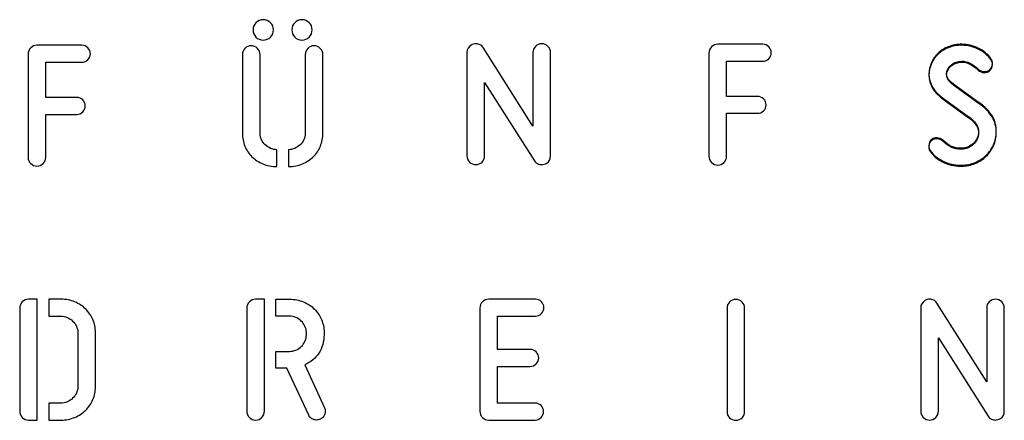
# Model space of a CAD drawing. Header units: millimetres. Extents: x -145 to 145, y -187 to 145.
# Tile 4 of 31: x -144 to -71, y -51 to -22. Entities that reach past the tile are written whole.
import ezdxf

# ---------------------------------------------------------------- set-up
doc = ezdxf.new("R2010")
doc.units = ezdxf.units.MM
doc.header["$MEASUREMENT"] = 0
doc.layers.add('Ebene 1', color=7, linetype='Continuous')

msp = doc.modelspace()

# ---------------------------------------------------------------- linework, layer by layer
at = {"layer": 'Ebene 1', "color": 1}
for points, knots in [([(-126.6134, -22.5748), (-126.6134, -22.3678), (-126.5428, -22.1914), (-126.4017, -22.0456), (-126.4017, -22.0456), (-126.2606, -21.8998), (-126.0818, -21.8269), (-125.8655, -21.8269), (-125.8655, -21.8269), (-125.6585, -21.8269), (-125.4821, -21.8998), (-125.3363, -22.0456), (-125.3363, -22.0456), (-125.1905, -22.1914), (-125.1176, -22.3678), (-125.1176, -22.5748), (-125.1176, -22.5748), (-125.1176, -22.7912), (-125.1905, -22.9699), (-125.3363, -23.111), (-125.3363, -23.111), (-125.4821, -23.2521), (-125.6585, -23.3227), (-125.8655, -23.3227), (-125.8655, -23.3227), (-126.0818, -23.3227), (-126.2606, -23.2521), (-126.4017, -23.111), (-126.4017, -23.111), (-126.5428, -22.9699), (-126.6134, -22.7912), (-126.6134, -22.5748)], [0, 0, 0, 0, 0.125, 0.125, 0.125, 0.125, 0.25, 0.25, 0.25, 0.25, 0.375, 0.375, 0.375, 0.375, 0.5, 0.5, 0.5, 0.5, 0.625, 0.625, 0.625, 0.625, 0.75, 0.75, 0.75, 0.75, 0.875, 0.875, 0.875, 0.875, 1, 1, 1, 1]), ([(-123.7629, -22.5748), (-123.7629, -22.3678), (-123.6924, -22.1914), (-123.5513, -22.0456), (-123.5513, -22.0456), (-123.4101, -21.8998), (-123.2314, -21.8269), (-123.015, -21.8269), (-123.015, -21.8269), (-122.8081, -21.8269), (-122.6317, -21.8998), (-122.4859, -22.0456), (-122.4859, -22.0456), (-122.3401, -22.1914), (-122.2671, -22.3678), (-122.2671, -22.5748), (-122.2671, -22.5748), (-122.2671, -22.7912), (-122.3401, -22.9699), (-122.4859, -23.111), (-122.4859, -23.111), (-122.6317, -23.2521), (-122.8081, -23.3227), (-123.015, -23.3227), (-123.015, -23.3227), (-123.2314, -23.3227), (-123.4101, -23.2521), (-123.5513, -23.111), (-123.5513, -23.111), (-123.6924, -22.9699), (-123.7629, -22.7912), (-123.7629, -22.5748)], [0, 0, 0, 0, 0.125, 0.125, 0.125, 0.125, 0.25, 0.25, 0.25, 0.25, 0.375, 0.375, 0.375, 0.375, 0.5, 0.5, 0.5, 0.5, 0.625, 0.625, 0.625, 0.625, 0.75, 0.75, 0.75, 0.75, 0.875, 0.875, 0.875, 0.875, 1, 1, 1, 1]), ([(-139.5935, -27.5489), (-139.4242, -27.5489), (-139.2784, -27.6101), (-139.1561, -27.7324), (-139.1561, -27.7324), (-139.0338, -27.8547), (-138.9726, -28.0005), (-138.9726, -28.1698), (-138.9726, -28.1698), (-138.9726, -28.3391), (-139.0338, -28.485), (-139.1561, -28.6073), (-139.1561, -28.6073), (-139.2784, -28.7296), (-139.4242, -28.7907), (-139.5935, -28.7907), (-139.5935, -28.7907), (-139.5935, -28.7907), (-141.8795, -28.7907), (-141.8795, -28.7907), (-141.8795, -28.7907), (-141.8795, -28.7907), (-141.8795, -31.9516), (-141.8795, -31.9516), (-141.8795, -31.9516), (-141.8795, -32.1303), (-141.943, -32.2832), (-142.07, -32.4102), (-142.07, -32.4102), (-142.197, -32.5372), (-142.3499, -32.6007), (-142.5286, -32.6007), (-142.5286, -32.6007), (-142.7074, -32.6007), (-142.8602, -32.5372), (-142.9872, -32.4102), (-142.9872, -32.4102), (-143.1142, -32.2832), (-143.1777, -32.1303), (-143.1777, -31.9516), (-143.1777, -31.9516), (-143.1777, -31.9516), (-143.1777, -24.3598), (-143.1777, -24.3598), (-143.1777, -24.3598), (-143.1777, -24.1811), (-143.1142, -24.0282), (-142.9872, -23.9012), (-142.9872, -23.9012), (-142.8602, -23.7742), (-142.7074, -23.7107), (-142.5286, -23.7107), (-142.5286, -23.7107), (-142.5286, -23.7107), (-139.2125, -23.7107), (-139.2125, -23.7107), (-139.2125, -23.7107), (-139.0432, -23.7107), (-138.8974, -23.7719), (-138.7751, -23.8942), (-138.7751, -23.8942), (-138.6528, -24.0164), (-138.5916, -24.1623), (-138.5916, -24.3316), (-138.5916, -24.3316), (-138.5916, -24.5009), (-138.6528, -24.6467), (-138.7751, -24.769), (-138.7751, -24.769), (-138.8974, -24.8913), (-139.0432, -24.9525), (-139.2125, -24.9525), (-139.2125, -24.9525), (-139.2125, -24.9525), (-141.8795, -24.9525), (-141.8795, -24.9525), (-141.8795, -24.9525), (-141.8795, -24.9525), (-141.8795, -27.5489), (-141.8795, -27.5489), (-141.8795, -27.5489), (-141.8795, -27.5489), (-139.5935, -27.5489), (-139.5935, -27.5489)], [0, 0, 0, 0, 0.047619, 0.047619, 0.047619, 0.047619, 0.0952381, 0.0952381, 0.0952381, 0.0952381, 0.1428571, 0.1428571, 0.1428571, 0.1428571, 0.1904762, 0.1904762, 0.1904762, 0.1904762, 0.2380952, 0.2380952, 0.2380952, 0.2380952, 0.2857143, 0.2857143, 0.2857143, 0.2857143, 0.3333333, 0.3333333, 0.3333333, 0.3333333, 0.3809524, 0.3809524, 0.3809524, 0.3809524, 0.4285714, 0.4285714, 0.4285714, 0.4285714, 0.4761905, 0.4761905, 0.4761905, 0.4761905, 0.5238095, 0.5238095, 0.5238095, 0.5238095, 0.5714286, 0.5714286, 0.5714286, 0.5714286, 0.6190476, 0.6190476, 0.6190476, 0.6190476, 0.6666667, 0.6666667, 0.6666667, 0.6666667, 0.7142857, 0.7142857, 0.7142857, 0.7142857, 0.7619048, 0.7619048, 0.7619048, 0.7619048, 0.8095238, 0.8095238, 0.8095238, 0.8095238, 0.8571429, 0.8571429, 0.8571429, 0.8571429, 0.9047619, 0.9047619, 0.9047619, 0.9047619, 0.952381, 0.952381, 0.952381, 0.952381, 1, 1, 1, 1]), ([(-124.8636, -32.636), (-125.2399, -32.636), (-125.5833, -32.5701), (-125.8937, -32.4384), (-125.8937, -32.4384), (-126.2041, -32.3067), (-126.4723, -32.1304), (-126.698, -31.9093), (-126.698, -31.9093), (-126.9238, -31.6882), (-127.0978, -31.4295), (-127.2201, -31.1332), (-127.2201, -31.1332), (-127.3424, -30.8368), (-127.4036, -30.5193), (-127.4036, -30.1807), (-127.4036, -30.1807), (-127.4036, -30.1807), (-127.4036, -24.3951), (-127.4036, -24.3951), (-127.4036, -24.3951), (-127.4036, -24.2164), (-127.3401, -24.0635), (-127.2131, -23.9365), (-127.2131, -23.9365), (-127.0861, -23.8095), (-126.9332, -23.746), (-126.7545, -23.746), (-126.7545, -23.746), (-126.5757, -23.746), (-126.4229, -23.8095), (-126.2959, -23.9365), (-126.2959, -23.9365), (-126.1689, -24.0635), (-126.1054, -24.2164), (-126.1054, -24.3951), (-126.1054, -24.3951), (-126.1054, -24.3951), (-126.1054, -30.1807), (-126.1054, -30.1807), (-126.1054, -30.1807), (-126.1054, -30.35), (-126.0701, -30.5076), (-125.9995, -30.6534), (-125.9995, -30.6534), (-125.929, -30.7992), (-125.8373, -30.9262), (-125.7244, -31.0344), (-125.7244, -31.0344), (-125.6115, -31.1426), (-125.4798, -31.2296), (-125.3293, -31.2954), (-125.3293, -31.2954), (-125.1787, -31.3613), (-125.0235, -31.3942), (-124.8636, -31.3942), (-124.8636, -31.3942), (-124.8636, -31.3942), (-124.8636, -32.636), (-124.8636, -32.636)], [0, 0, 0, 0, 0.0666667, 0.0666667, 0.0666667, 0.0666667, 0.1333333, 0.1333333, 0.1333333, 0.1333333, 0.2, 0.2, 0.2, 0.2, 0.2666667, 0.2666667, 0.2666667, 0.2666667, 0.3333333, 0.3333333, 0.3333333, 0.3333333, 0.4, 0.4, 0.4, 0.4, 0.4666667, 0.4666667, 0.4666667, 0.4666667, 0.5333333, 0.5333333, 0.5333333, 0.5333333, 0.6, 0.6, 0.6, 0.6, 0.6666667, 0.6666667, 0.6666667, 0.6666667, 0.7333333, 0.7333333, 0.7333333, 0.7333333, 0.8, 0.8, 0.8, 0.8, 0.8666667, 0.8666667, 0.8666667, 0.8666667, 0.9333333, 0.9333333, 0.9333333, 0.9333333, 1, 1, 1, 1]), ([(-124.0169, -31.3942), (-123.857, -31.3942), (-123.7018, -31.3613), (-123.5513, -31.2954), (-123.5513, -31.2954), (-123.4007, -31.2296), (-123.269, -31.1426), (-123.1561, -31.0344), (-123.1561, -31.0344), (-123.0433, -30.9262), (-122.9515, -30.7992), (-122.881, -30.6534), (-122.881, -30.6534), (-122.8104, -30.5076), (-122.7751, -30.35), (-122.7751, -30.1807), (-122.7751, -30.1807), (-122.7751, -30.1807), (-122.7751, -24.3951), (-122.7751, -24.3951), (-122.7751, -24.3951), (-122.7751, -24.2164), (-122.7116, -24.0635), (-122.5846, -23.9365), (-122.5846, -23.9365), (-122.4576, -23.8095), (-122.3048, -23.746), (-122.126, -23.746), (-122.126, -23.746), (-121.9473, -23.746), (-121.7944, -23.8095), (-121.6674, -23.9365), (-121.6674, -23.9365), (-121.5404, -24.0635), (-121.4769, -24.2164), (-121.4769, -24.3951), (-121.4769, -24.3951), (-121.4769, -24.3951), (-121.4769, -30.1807), (-121.4769, -30.1807), (-121.4769, -30.1807), (-121.4769, -30.5193), (-121.5381, -30.8368), (-121.6604, -31.1332), (-121.6604, -31.1332), (-121.7827, -31.4295), (-121.9567, -31.6882), (-122.1825, -31.9093), (-122.1825, -31.9093), (-122.4083, -32.1304), (-122.6764, -32.3067), (-122.9868, -32.4384), (-122.9868, -32.4384), (-123.2973, -32.5701), (-123.6406, -32.636), (-124.0169, -32.636), (-124.0169, -32.636), (-124.0169, -32.636), (-124.0169, -31.3942), (-124.0169, -31.3942)], [0, 0, 0, 0, 0.0666667, 0.0666667, 0.0666667, 0.0666667, 0.1333333, 0.1333333, 0.1333333, 0.1333333, 0.2, 0.2, 0.2, 0.2, 0.2666667, 0.2666667, 0.2666667, 0.2666667, 0.3333333, 0.3333333, 0.3333333, 0.3333333, 0.4, 0.4, 0.4, 0.4, 0.4666667, 0.4666667, 0.4666667, 0.4666667, 0.5333333, 0.5333333, 0.5333333, 0.5333333, 0.6, 0.6, 0.6, 0.6, 0.6666667, 0.6666667, 0.6666667, 0.6666667, 0.7333333, 0.7333333, 0.7333333, 0.7333333, 0.8, 0.8, 0.8, 0.8, 0.8666667, 0.8666667, 0.8666667, 0.8666667, 0.9333333, 0.9333333, 0.9333333, 0.9333333, 1, 1, 1, 1]), ([(-109.5704, -26.4509), (-109.5704, -26.4509), (-109.5704, -31.8414), (-109.5704, -31.8414), (-109.5704, -31.8414), (-109.5704, -32.0201), (-109.6339, -32.173), (-109.7609, -32.3), (-109.7609, -32.3), (-109.8879, -32.427), (-110.0408, -32.4905), (-110.2195, -32.4905), (-110.2195, -32.4905), (-110.3983, -32.4905), (-110.5511, -32.427), (-110.6781, -32.3), (-110.6781, -32.3), (-110.8051, -32.173), (-110.8686, -32.0201), (-110.8686, -31.8414), (-110.8686, -31.8414), (-110.8686, -31.8414), (-110.8686, -24.2355), (-110.8686, -24.2355), (-110.8686, -24.2355), (-110.8686, -24.0097), (-110.7652, -23.831), (-110.5582, -23.6993), (-110.5582, -23.6993), (-110.4547, -23.6334), (-110.3371, -23.6005), (-110.2054, -23.6005), (-110.2054, -23.6005), (-110.1019, -23.6005), (-110.0032, -23.624), (-109.9091, -23.6711), (-109.9091, -23.6711), (-109.815, -23.7181), (-109.7397, -23.7887), (-109.6833, -23.8827), (-109.6833, -23.8827), (-109.6833, -23.8827), (-106.0144, -29.6683), (-106.0144, -29.6683), (-106.0144, -29.6683), (-106.0144, -29.6683), (-106.0144, -24.2496), (-106.0144, -24.2496), (-106.0144, -24.2496), (-106.0144, -24.0709), (-105.9509, -23.918), (-105.8239, -23.791), (-105.8239, -23.791), (-105.6969, -23.664), (-105.544, -23.6005), (-105.3653, -23.6005), (-105.3653, -23.6005), (-105.1866, -23.6005), (-105.0337, -23.664), (-104.9067, -23.791), (-104.9067, -23.791), (-104.7797, -23.918), (-104.7162, -24.0709), (-104.7162, -24.2496), (-104.7162, -24.2496), (-104.7162, -24.2496), (-104.7162, -31.8555), (-104.7162, -31.8555), (-104.7162, -31.8555), (-104.7162, -32.0907), (-104.8103, -32.2647), (-104.9984, -32.3776), (-104.9984, -32.3776), (-105.1301, -32.4529), (-105.2524, -32.4905), (-105.3653, -32.4905), (-105.3653, -32.4905), (-105.4688, -32.4905), (-105.5699, -32.467), (-105.6687, -32.4199), (-105.6687, -32.4199), (-105.7675, -32.3729), (-105.8451, -32.3024), (-105.9015, -32.2083), (-105.9015, -32.2083), (-105.9015, -32.2083), (-109.5704, -26.4509), (-109.5704, -26.4509)], [0, 0, 0, 0, 0.0454545, 0.0454545, 0.0454545, 0.0454545, 0.0909091, 0.0909091, 0.0909091, 0.0909091, 0.1363636, 0.1363636, 0.1363636, 0.1363636, 0.1818182, 0.1818182, 0.1818182, 0.1818182, 0.2272727, 0.2272727, 0.2272727, 0.2272727, 0.2727273, 0.2727273, 0.2727273, 0.2727273, 0.3181818, 0.3181818, 0.3181818, 0.3181818, 0.3636364, 0.3636364, 0.3636364, 0.3636364, 0.4090909, 0.4090909, 0.4090909, 0.4090909, 0.4545455, 0.4545455, 0.4545455, 0.4545455, 0.5, 0.5, 0.5, 0.5, 0.5454545, 0.5454545, 0.5454545, 0.5454545, 0.5909091, 0.5909091, 0.5909091, 0.5909091, 0.6363636, 0.6363636, 0.6363636, 0.6363636, 0.6818182, 0.6818182, 0.6818182, 0.6818182, 0.7272727, 0.7272727, 0.7272727, 0.7272727, 0.7727273, 0.7727273, 0.7727273, 0.7727273, 0.8181818, 0.8181818, 0.8181818, 0.8181818, 0.8636364, 0.8636364, 0.8636364, 0.8636364, 0.9090909, 0.9090909, 0.9090909, 0.9090909, 0.9545455, 0.9545455, 0.9545455, 0.9545455, 1, 1, 1, 1]), ([(-89.4727, -27.4745), (-89.3034, -27.4745), (-89.1576, -27.5357), (-89.0353, -27.658), (-89.0353, -27.658), (-88.913, -27.7803), (-88.8518, -27.9261), (-88.8518, -28.0954), (-88.8518, -28.0954), (-88.8518, -28.2647), (-88.913, -28.4106), (-89.0353, -28.5329), (-89.0353, -28.5329), (-89.1576, -28.6552), (-89.3034, -28.7163), (-89.4727, -28.7163), (-89.4727, -28.7163), (-89.4727, -28.7163), (-91.7587, -28.7163), (-91.7587, -28.7163), (-91.7587, -28.7163), (-91.7587, -28.7163), (-91.7587, -31.8772), (-91.7587, -31.8772), (-91.7587, -31.8772), (-91.7587, -32.0559), (-91.8222, -32.2088), (-91.9492, -32.3358), (-91.9492, -32.3358), (-92.0762, -32.4628), (-92.2291, -32.5263), (-92.4078, -32.5263), (-92.4078, -32.5263), (-92.5866, -32.5263), (-92.7394, -32.4628), (-92.8664, -32.3358), (-92.8664, -32.3358), (-92.9934, -32.2088), (-93.0569, -32.0559), (-93.0569, -31.8772), (-93.0569, -31.8772), (-93.0569, -31.8772), (-93.0569, -24.2854), (-93.0569, -24.2854), (-93.0569, -24.2854), (-93.0569, -24.1067), (-92.9934, -23.9538), (-92.8664, -23.8268), (-92.8664, -23.8268), (-92.7394, -23.6998), (-92.5866, -23.6363), (-92.4078, -23.6363), (-92.4078, -23.6363), (-92.4078, -23.6363), (-89.0917, -23.6363), (-89.0917, -23.6363), (-89.0917, -23.6363), (-88.9224, -23.6363), (-88.7766, -23.6975), (-88.6543, -23.8198), (-88.6543, -23.8198), (-88.532, -23.942), (-88.4708, -24.0879), (-88.4708, -24.2572), (-88.4708, -24.2572), (-88.4708, -24.4265), (-88.532, -24.5723), (-88.6543, -24.6946), (-88.6543, -24.6946), (-88.7766, -24.8169), (-88.9224, -24.8781), (-89.0917, -24.8781), (-89.0917, -24.8781), (-89.0917, -24.8781), (-91.7587, -24.8781), (-91.7587, -24.8781), (-91.7587, -24.8781), (-91.7587, -24.8781), (-91.7587, -27.4745), (-91.7587, -27.4745), (-91.7587, -27.4745), (-91.7587, -27.4745), (-89.4727, -27.4745), (-89.4727, -27.4745)], [0, 0, 0, 0, 0.047619, 0.047619, 0.047619, 0.047619, 0.0952381, 0.0952381, 0.0952381, 0.0952381, 0.1428571, 0.1428571, 0.1428571, 0.1428571, 0.1904762, 0.1904762, 0.1904762, 0.1904762, 0.2380952, 0.2380952, 0.2380952, 0.2380952, 0.2857143, 0.2857143, 0.2857143, 0.2857143, 0.3333333, 0.3333333, 0.3333333, 0.3333333, 0.3809524, 0.3809524, 0.3809524, 0.3809524, 0.4285714, 0.4285714, 0.4285714, 0.4285714, 0.4761905, 0.4761905, 0.4761905, 0.4761905, 0.5238095, 0.5238095, 0.5238095, 0.5238095, 0.5714286, 0.5714286, 0.5714286, 0.5714286, 0.6190476, 0.6190476, 0.6190476, 0.6190476, 0.6666667, 0.6666667, 0.6666667, 0.6666667, 0.7142857, 0.7142857, 0.7142857, 0.7142857, 0.7619048, 0.7619048, 0.7619048, 0.7619048, 0.8095238, 0.8095238, 0.8095238, 0.8095238, 0.8571429, 0.8571429, 0.8571429, 0.8571429, 0.9047619, 0.9047619, 0.9047619, 0.9047619, 0.952381, 0.952381, 0.952381, 0.952381, 1, 1, 1, 1]), ([(-74.4879, -31.2845), (-74.4879, -31.2845), (-74.4456, -31.2845), (-74.4456, -31.2845), (-74.4456, -31.2845), (-74.2857, -31.2845), (-74.1305, -31.2516), (-73.9799, -31.1857), (-73.9799, -31.1857), (-73.8294, -31.1199), (-73.6977, -31.0329), (-73.5848, -30.9247), (-73.5848, -30.9247), (-73.4719, -30.8165), (-73.3802, -30.6895), (-73.3097, -30.5437), (-73.3097, -30.5437), (-73.2391, -30.3979), (-73.2038, -30.2403), (-73.2038, -30.071), (-73.2038, -30.071), (-73.2038, -29.6665), (-73.4672, -29.2807), (-73.994, -28.9139), (-73.994, -28.9139), (-73.994, -28.9139), (-75.8003, -27.6297), (-75.8003, -27.6297), (-75.8003, -27.6297), (-76.5058, -27.1217), (-76.8586, -26.5197), (-76.8586, -25.8235), (-76.8586, -25.8235), (-76.8586, -25.5319), (-76.7998, -25.252), (-76.6822, -24.9839), (-76.6822, -24.9839), (-76.5646, -24.7158), (-76.4, -24.483), (-76.1883, -24.2854), (-76.1883, -24.2854), (-75.9767, -24.0879), (-75.7203, -23.9303), (-75.4193, -23.8127), (-75.4193, -23.8127), (-75.1182, -23.6951), (-74.789, -23.6363), (-74.4315, -23.6363), (-74.4315, -23.6363), (-74.027, -23.6363), (-73.6272, -23.7304), (-73.232, -23.9185), (-73.232, -23.9185), (-72.8369, -24.1067), (-72.5265, -24.3654), (-72.3007, -24.6946), (-72.3007, -24.6946), (-72.2255, -24.7981), (-72.1878, -24.9204), (-72.1878, -25.0615), (-72.1878, -25.0615), (-72.1878, -25.2685), (-72.2678, -25.4284), (-72.4277, -25.5413), (-72.4277, -25.5413), (-72.5218, -25.6072), (-72.6394, -25.6401), (-72.7805, -25.6401), (-72.7805, -25.6401), (-72.9592, -25.6401), (-73.1098, -25.5836), (-73.232, -25.4707), (-73.232, -25.4707), (-73.6554, -25.0756), (-74.0552, -24.8781), (-74.4315, -24.8781), (-74.4315, -24.8781), (-74.7325, -24.8781), (-74.9959, -24.9722), (-75.2217, -25.1603), (-75.2217, -25.1603), (-75.4475, -25.3485), (-75.5604, -25.5648), (-75.5604, -25.8094), (-75.5604, -25.8094), (-75.5604, -25.9599), (-75.511, -26.101), (-75.4122, -26.2327), (-75.4122, -26.2327), (-75.3134, -26.3645), (-75.1323, -26.5244), (-74.8689, -26.7125), (-74.8689, -26.7125), (-74.8689, -26.7125), (-73.232, -27.8837), (-73.232, -27.8837), (-73.232, -27.8837), (-72.7335, -28.2412), (-72.3877, -28.587), (-72.1949, -28.9209), (-72.1949, -28.9209), (-72.002, -29.2549), (-71.9056, -29.6382), (-71.9056, -30.071), (-71.9056, -30.071), (-71.9056, -30.4096), (-71.9715, -30.7271), (-72.1032, -31.0235), (-72.1032, -31.0235), (-72.2349, -31.3198), (-72.416, -31.5785), (-72.6464, -31.7996), (-72.6464, -31.7996), (-72.8769, -32.0207), (-73.1474, -32.197), (-73.4578, -32.3287), (-73.4578, -32.3287), (-73.7683, -32.4604), (-74.0975, -32.5263), (-74.4456, -32.5263), (-74.4456, -32.5263), (-74.4456, -32.5263), (-74.5162, -32.5263), (-74.5162, -32.5263), (-74.5162, -32.5263), (-75.0242, -32.5263), (-75.471, -32.4252), (-75.8567, -32.2229), (-75.8567, -32.2229), (-76.2424, -32.0207), (-76.5435, -31.769), (-76.7598, -31.468), (-76.7598, -31.468), (-76.8351, -31.3645), (-76.8727, -31.2422), (-76.8727, -31.1011), (-76.8727, -31.1011), (-76.8727, -30.8941), (-76.7927, -30.7342), (-76.6328, -30.6213), (-76.6328, -30.6213), (-76.5387, -30.5554), (-76.4212, -30.5225), (-76.28, -30.5225), (-76.28, -30.5225), (-76.1107, -30.5225), (-75.9602, -30.579), (-75.8285, -30.6919), (-75.8285, -30.6919), (-75.6121, -30.9082), (-75.4028, -31.0611), (-75.2005, -31.1505), (-75.2005, -31.1505), (-74.9983, -31.2398), (-74.7608, -31.2845), (-74.4879, -31.2845)], [0, 0, 0, 0, 0.025641, 0.025641, 0.025641, 0.025641, 0.0512821, 0.0512821, 0.0512821, 0.0512821, 0.0769231, 0.0769231, 0.0769231, 0.0769231, 0.1025641, 0.1025641, 0.1025641, 0.1025641, 0.1282051, 0.1282051, 0.1282051, 0.1282051, 0.1538462, 0.1538462, 0.1538462, 0.1538462, 0.1794872, 0.1794872, 0.1794872, 0.1794872, 0.2051282, 0.2051282, 0.2051282, 0.2051282, 0.2307692, 0.2307692, 0.2307692, 0.2307692, 0.2564103, 0.2564103, 0.2564103, 0.2564103, 0.2820513, 0.2820513, 0.2820513, 0.2820513, 0.3076923, 0.3076923, 0.3076923, 0.3076923, 0.3333333, 0.3333333, 0.3333333, 0.3333333, 0.3589744, 0.3589744, 0.3589744, 0.3589744, 0.3846154, 0.3846154, 0.3846154, 0.3846154, 0.4102564, 0.4102564, 0.4102564, 0.4102564, 0.4358974, 0.4358974, 0.4358974, 0.4358974, 0.4615385, 0.4615385, 0.4615385, 0.4615385, 0.4871795, 0.4871795, 0.4871795, 0.4871795, 0.5128205, 0.5128205, 0.5128205, 0.5128205, 0.5384615, 0.5384615, 0.5384615, 0.5384615, 0.5641026, 0.5641026, 0.5641026, 0.5641026, 0.5897436, 0.5897436, 0.5897436, 0.5897436, 0.6153846, 0.6153846, 0.6153846, 0.6153846, 0.6410256, 0.6410256, 0.6410256, 0.6410256, 0.6666667, 0.6666667, 0.6666667, 0.6666667, 0.6923077, 0.6923077, 0.6923077, 0.6923077, 0.7179487, 0.7179487, 0.7179487, 0.7179487, 0.7435897, 0.7435897, 0.7435897, 0.7435897, 0.7692308, 0.7692308, 0.7692308, 0.7692308, 0.7948718, 0.7948718, 0.7948718, 0.7948718, 0.8205128, 0.8205128, 0.8205128, 0.8205128, 0.8461538, 0.8461538, 0.8461538, 0.8461538, 0.8717949, 0.8717949, 0.8717949, 0.8717949, 0.8974359, 0.8974359, 0.8974359, 0.8974359, 0.9230769, 0.9230769, 0.9230769, 0.9230769, 0.9487179, 0.9487179, 0.9487179, 0.9487179, 0.974359, 0.974359, 0.974359, 0.974359, 1, 1, 1, 1]), ([(-74.4879, -31.3575), (-74.4879, -31.3575), (-74.4456, -31.3575), (-74.4456, -31.3575), (-74.4456, -31.3575), (-74.2857, -31.3575), (-74.1305, -31.3246), (-73.9799, -31.2587), (-73.9799, -31.2587), (-73.8294, -31.1929), (-73.6977, -31.1059), (-73.5848, -30.9977), (-73.5848, -30.9977), (-73.4719, -30.8895), (-73.3802, -30.7625), (-73.3097, -30.6167), (-73.3097, -30.6167), (-73.2391, -30.4709), (-73.2038, -30.3133), (-73.2038, -30.144), (-73.2038, -30.144), (-73.2038, -29.7395), (-73.4672, -29.3537), (-73.994, -28.9869), (-73.994, -28.9869), (-73.994, -28.9869), (-75.8003, -27.7027), (-75.8003, -27.7027), (-75.8003, -27.7027), (-76.5058, -27.1947), (-76.8586, -26.5927), (-76.8586, -25.8965), (-76.8586, -25.8965), (-76.8586, -25.6049), (-76.7998, -25.325), (-76.6822, -25.0569), (-76.6822, -25.0569), (-76.5646, -24.7888), (-76.4, -24.556), (-76.1883, -24.3584), (-76.1883, -24.3584), (-75.9767, -24.1609), (-75.7203, -24.0033), (-75.4193, -23.8857), (-75.4193, -23.8857), (-75.1182, -23.7681), (-74.789, -23.7093), (-74.4315, -23.7093), (-74.4315, -23.7093), (-74.027, -23.7093), (-73.6272, -23.8034), (-73.232, -23.9915), (-73.232, -23.9915), (-72.8369, -24.1797), (-72.5265, -24.4384), (-72.3007, -24.7676), (-72.3007, -24.7676), (-72.2255, -24.8711), (-72.1878, -24.9934), (-72.1878, -25.1345), (-72.1878, -25.1345), (-72.1878, -25.3415), (-72.2678, -25.5014), (-72.4277, -25.6143), (-72.4277, -25.6143), (-72.5218, -25.6802), (-72.6394, -25.7131), (-72.7805, -25.7131), (-72.7805, -25.7131), (-72.9592, -25.7131), (-73.1098, -25.6566), (-73.232, -25.5437), (-73.232, -25.5437), (-73.6554, -25.1486), (-74.0552, -24.9511), (-74.4315, -24.9511), (-74.4315, -24.9511), (-74.7325, -24.9511), (-74.9959, -25.0452), (-75.2217, -25.2333), (-75.2217, -25.2333), (-75.4475, -25.4215), (-75.5604, -25.6378), (-75.5604, -25.8824), (-75.5604, -25.8824), (-75.5604, -26.0329), (-75.511, -26.174), (-75.4122, -26.3057), (-75.4122, -26.3057), (-75.3134, -26.4375), (-75.1323, -26.5974), (-74.8689, -26.7855), (-74.8689, -26.7855), (-74.8689, -26.7855), (-73.232, -27.9567), (-73.232, -27.9567), (-73.232, -27.9567), (-72.7335, -28.3142), (-72.3877, -28.66), (-72.1949, -28.9939), (-72.1949, -28.9939), (-72.002, -29.3279), (-71.9056, -29.7112), (-71.9056, -30.144), (-71.9056, -30.144), (-71.9056, -30.4826), (-71.9715, -30.8001), (-72.1032, -31.0965), (-72.1032, -31.0965), (-72.2349, -31.3928), (-72.416, -31.6515), (-72.6464, -31.8726), (-72.6464, -31.8726), (-72.8769, -32.0937), (-73.1474, -32.27), (-73.4578, -32.4017), (-73.4578, -32.4017), (-73.7683, -32.5334), (-74.0975, -32.5993), (-74.4456, -32.5993), (-74.4456, -32.5993), (-74.4456, -32.5993), (-74.5162, -32.5993), (-74.5162, -32.5993), (-74.5162, -32.5993), (-75.0242, -32.5993), (-75.471, -32.4982), (-75.8567, -32.2959), (-75.8567, -32.2959), (-76.2424, -32.0937), (-76.5435, -31.842), (-76.7598, -31.541), (-76.7598, -31.541), (-76.8351, -31.4375), (-76.8727, -31.3152), (-76.8727, -31.1741), (-76.8727, -31.1741), (-76.8727, -30.9671), (-76.7927, -30.8072), (-76.6328, -30.6943), (-76.6328, -30.6943), (-76.5387, -30.6284), (-76.4212, -30.5955), (-76.28, -30.5955), (-76.28, -30.5955), (-76.1107, -30.5955), (-75.9602, -30.652), (-75.8285, -30.7649), (-75.8285, -30.7649), (-75.6121, -30.9812), (-75.4028, -31.1341), (-75.2005, -31.2235), (-75.2005, -31.2235), (-74.9983, -31.3128), (-74.7608, -31.3575), (-74.4879, -31.3575)], [0, 0, 0, 0, 0.025641, 0.025641, 0.025641, 0.025641, 0.0512821, 0.0512821, 0.0512821, 0.0512821, 0.0769231, 0.0769231, 0.0769231, 0.0769231, 0.1025641, 0.1025641, 0.1025641, 0.1025641, 0.1282051, 0.1282051, 0.1282051, 0.1282051, 0.1538462, 0.1538462, 0.1538462, 0.1538462, 0.1794872, 0.1794872, 0.1794872, 0.1794872, 0.2051282, 0.2051282, 0.2051282, 0.2051282, 0.2307692, 0.2307692, 0.2307692, 0.2307692, 0.2564103, 0.2564103, 0.2564103, 0.2564103, 0.2820513, 0.2820513, 0.2820513, 0.2820513, 0.3076923, 0.3076923, 0.3076923, 0.3076923, 0.3333333, 0.3333333, 0.3333333, 0.3333333, 0.3589744, 0.3589744, 0.3589744, 0.3589744, 0.3846154, 0.3846154, 0.3846154, 0.3846154, 0.4102564, 0.4102564, 0.4102564, 0.4102564, 0.4358974, 0.4358974, 0.4358974, 0.4358974, 0.4615385, 0.4615385, 0.4615385, 0.4615385, 0.4871795, 0.4871795, 0.4871795, 0.4871795, 0.5128205, 0.5128205, 0.5128205, 0.5128205, 0.5384615, 0.5384615, 0.5384615, 0.5384615, 0.5641026, 0.5641026, 0.5641026, 0.5641026, 0.5897436, 0.5897436, 0.5897436, 0.5897436, 0.6153846, 0.6153846, 0.6153846, 0.6153846, 0.6410256, 0.6410256, 0.6410256, 0.6410256, 0.6666667, 0.6666667, 0.6666667, 0.6666667, 0.6923077, 0.6923077, 0.6923077, 0.6923077, 0.7179487, 0.7179487, 0.7179487, 0.7179487, 0.7435897, 0.7435897, 0.7435897, 0.7435897, 0.7692308, 0.7692308, 0.7692308, 0.7692308, 0.7948718, 0.7948718, 0.7948718, 0.7948718, 0.8205128, 0.8205128, 0.8205128, 0.8205128, 0.8461538, 0.8461538, 0.8461538, 0.8461538, 0.8717949, 0.8717949, 0.8717949, 0.8717949, 0.8974359, 0.8974359, 0.8974359, 0.8974359, 0.9230769, 0.9230769, 0.9230769, 0.9230769, 0.9487179, 0.9487179, 0.9487179, 0.9487179, 0.974359, 0.974359, 0.974359, 0.974359, 1, 1, 1, 1]), ([(-142.4987, -51.2861), (-142.4987, -51.2861), (-143.1478, -51.2861), (-143.1478, -51.2861), (-143.1478, -51.2861), (-143.3266, -51.2861), (-143.4794, -51.2226), (-143.6064, -51.0956), (-143.6064, -51.0956), (-143.7334, -50.9686), (-143.7969, -50.8157), (-143.7969, -50.637), (-143.7969, -50.637), (-143.7969, -50.637), (-143.7969, -43.0452), (-143.7969, -43.0452), (-143.7969, -43.0452), (-143.7969, -42.8665), (-143.7334, -42.7136), (-143.6064, -42.5866), (-143.6064, -42.5866), (-143.4794, -42.4596), (-143.3266, -42.3961), (-143.1478, -42.3961), (-143.1478, -42.3961), (-143.1478, -42.3961), (-142.4987, -42.3961), (-142.4987, -42.3961), (-142.4987, -42.3961), (-142.4987, -42.3961), (-142.4987, -51.2861), (-142.4987, -51.2861)], [0, 0, 0, 0, 0.125, 0.125, 0.125, 0.125, 0.25, 0.25, 0.25, 0.25, 0.375, 0.375, 0.375, 0.375, 0.5, 0.5, 0.5, 0.5, 0.625, 0.625, 0.625, 0.625, 0.75, 0.75, 0.75, 0.75, 0.875, 0.875, 0.875, 0.875, 1, 1, 1, 1]), ([(-141.652, -51.2861), (-141.652, -51.2861), (-141.652, -50.0443), (-141.652, -50.0443), (-141.652, -50.0443), (-141.652, -50.0443), (-140.763, -50.0443), (-140.763, -50.0443), (-140.763, -50.0443), (-140.6031, -50.0443), (-140.4479, -50.0114), (-140.2974, -49.9455), (-140.2974, -49.9455), (-140.1469, -49.8797), (-140.0152, -49.7927), (-139.9023, -49.6845), (-139.9023, -49.6845), (-139.7894, -49.5763), (-139.6977, -49.4493), (-139.6271, -49.3035), (-139.6271, -49.3035), (-139.5565, -49.1577), (-139.5213, -49.0001), (-139.5213, -48.8308), (-139.5213, -48.8308), (-139.5213, -48.8308), (-139.5213, -44.8514), (-139.5213, -44.8514), (-139.5213, -44.8514), (-139.5213, -44.6821), (-139.5565, -44.5245), (-139.6271, -44.3787), (-139.6271, -44.3787), (-139.6977, -44.2329), (-139.7894, -44.1059), (-139.9023, -43.9977), (-139.9023, -43.9977), (-140.0152, -43.8895), (-140.1469, -43.8025), (-140.2974, -43.7367), (-140.2974, -43.7367), (-140.4479, -43.6708), (-140.6031, -43.6379), (-140.763, -43.6379), (-140.763, -43.6379), (-140.763, -43.6379), (-141.652, -43.6379), (-141.652, -43.6379), (-141.652, -43.6379), (-141.652, -43.6379), (-141.652, -42.3961), (-141.652, -42.3961), (-141.652, -42.3961), (-141.652, -42.3961), (-140.763, -42.3961), (-140.763, -42.3961), (-140.763, -42.3961), (-140.3868, -42.3961), (-140.0434, -42.462), (-139.7329, -42.5937), (-139.7329, -42.5937), (-139.4225, -42.7254), (-139.1544, -42.9018), (-138.9286, -43.1228), (-138.9286, -43.1228), (-138.7028, -43.3439), (-138.5288, -43.6026), (-138.4065, -43.8989), (-138.4065, -43.8989), (-138.2842, -44.1953), (-138.223, -44.5128), (-138.223, -44.8514), (-138.223, -44.8514), (-138.223, -44.8514), (-138.223, -48.8308), (-138.223, -48.8308), (-138.223, -48.8308), (-138.223, -49.1694), (-138.2842, -49.4869), (-138.4065, -49.7833), (-138.4065, -49.7833), (-138.5288, -50.0796), (-138.7028, -50.3383), (-138.9286, -50.5594), (-138.9286, -50.5594), (-139.1544, -50.7805), (-139.4225, -50.9568), (-139.7329, -51.0885), (-139.7329, -51.0885), (-140.0434, -51.2202), (-140.3868, -51.2861), (-140.763, -51.2861), (-140.763, -51.2861), (-140.763, -51.2861), (-141.652, -51.2861), (-141.652, -51.2861)], [0, 0, 0, 0, 0.0416667, 0.0416667, 0.0416667, 0.0416667, 0.0833333, 0.0833333, 0.0833333, 0.0833333, 0.125, 0.125, 0.125, 0.125, 0.1666667, 0.1666667, 0.1666667, 0.1666667, 0.2083333, 0.2083333, 0.2083333, 0.2083333, 0.25, 0.25, 0.25, 0.25, 0.2916667, 0.2916667, 0.2916667, 0.2916667, 0.3333333, 0.3333333, 0.3333333, 0.3333333, 0.375, 0.375, 0.375, 0.375, 0.4166667, 0.4166667, 0.4166667, 0.4166667, 0.4583333, 0.4583333, 0.4583333, 0.4583333, 0.5, 0.5, 0.5, 0.5, 0.5416667, 0.5416667, 0.5416667, 0.5416667, 0.5833333, 0.5833333, 0.5833333, 0.5833333, 0.625, 0.625, 0.625, 0.625, 0.6666667, 0.6666667, 0.6666667, 0.6666667, 0.7083333, 0.7083333, 0.7083333, 0.7083333, 0.75, 0.75, 0.75, 0.75, 0.7916667, 0.7916667, 0.7916667, 0.7916667, 0.8333333, 0.8333333, 0.8333333, 0.8333333, 0.875, 0.875, 0.875, 0.875, 0.9166667, 0.9166667, 0.9166667, 0.9166667, 0.9583333, 0.9583333, 0.9583333, 0.9583333, 1, 1, 1, 1]), ([(-127.0779, -43.0455), (-127.0779, -42.8668), (-127.0144, -42.7139), (-126.8874, -42.5869), (-126.8874, -42.5869), (-126.7604, -42.4599), (-126.6076, -42.3964), (-126.4288, -42.3964), (-126.4288, -42.3964), (-126.4288, -42.3964), (-125.7797, -42.3964), (-125.7797, -42.3964), (-125.7797, -42.3964), (-125.7797, -42.3964), (-125.7797, -50.6373), (-125.7797, -50.6373), (-125.7797, -50.6373), (-125.7797, -50.816), (-125.8432, -50.9689), (-125.9702, -51.0959), (-125.9702, -51.0959), (-126.0972, -51.2229), (-126.2501, -51.2864), (-126.4288, -51.2864), (-126.4288, -51.2864), (-126.6076, -51.2864), (-126.7604, -51.2229), (-126.8874, -51.0959), (-126.8874, -51.0959), (-127.0144, -50.9689), (-127.0779, -50.816), (-127.0779, -50.6373), (-127.0779, -50.6373), (-127.0779, -50.6373), (-127.0779, -43.0455), (-127.0779, -43.0455)], [0, 0, 0, 0, 0.1111111, 0.1111111, 0.1111111, 0.1111111, 0.2222222, 0.2222222, 0.2222222, 0.2222222, 0.3333333, 0.3333333, 0.3333333, 0.3333333, 0.4444444, 0.4444444, 0.4444444, 0.4444444, 0.5555556, 0.5555556, 0.5555556, 0.5555556, 0.6666667, 0.6666667, 0.6666667, 0.6666667, 0.7777778, 0.7777778, 0.7777778, 0.7777778, 0.8888889, 0.8888889, 0.8888889, 0.8888889, 1, 1, 1, 1]), ([(-122.8023, -47.2224), (-122.3789, -47.0343), (-122.0379, -46.7473), (-121.7792, -46.3616), (-121.7792, -46.3616), (-121.5205, -45.9759), (-121.3912, -45.5291), (-121.3912, -45.0211), (-121.3912, -45.0211), (-121.3912, -45.0211), (-121.3912, -44.8517), (-121.3912, -44.8517), (-121.3912, -44.8517), (-121.3912, -44.5131), (-121.4523, -44.1956), (-121.5746, -43.8992), (-121.5746, -43.8992), (-121.6969, -43.6029), (-121.8709, -43.3442), (-122.0967, -43.1231), (-122.0967, -43.1231), (-122.3225, -42.9021), (-122.5906, -42.7257), (-122.901, -42.594), (-122.901, -42.594), (-123.2115, -42.4623), (-123.5549, -42.3964), (-123.9312, -42.3964), (-123.9312, -42.3964), (-123.9312, -42.3964), (-124.933, -42.3964), (-124.933, -42.3964), (-124.933, -42.3964), (-124.933, -42.3964), (-124.933, -43.6382), (-124.933, -43.6382), (-124.933, -43.6382), (-124.933, -43.6382), (-123.9312, -43.6382), (-123.9312, -43.6382), (-123.9312, -43.6382), (-123.7712, -43.6382), (-123.616, -43.6711), (-123.4655, -43.737), (-123.4655, -43.737), (-123.315, -43.8028), (-123.1833, -43.8898), (-123.0704, -43.998), (-123.0704, -43.998), (-122.9575, -44.1062), (-122.8658, -44.2332), (-122.7952, -44.379), (-122.7952, -44.379), (-122.7247, -44.5248), (-122.6894, -44.6824), (-122.6894, -44.8517), (-122.6894, -44.8517), (-122.6894, -44.8517), (-122.6894, -45.0211), (-122.6894, -45.0211), (-122.6894, -45.0211), (-122.6894, -45.1904), (-122.7247, -45.348), (-122.7952, -45.4938), (-122.7952, -45.4938), (-122.8658, -45.6396), (-122.9575, -45.7666), (-123.0704, -45.8748), (-123.0704, -45.8748), (-123.1833, -45.983), (-123.315, -46.07), (-123.4655, -46.1358), (-123.4655, -46.1358), (-123.616, -46.2017), (-123.7712, -46.2346), (-123.9312, -46.2346), (-123.9312, -46.2346), (-123.9312, -46.2346), (-124.933, -46.2346), (-124.933, -46.2346), (-124.933, -46.2346), (-124.933, -46.2346), (-124.933, -47.4764), (-124.933, -47.4764), (-124.933, -47.4764), (-124.933, -47.4764), (-124.1287, -47.4764), (-124.1287, -47.4764), (-124.1287, -47.4764), (-124.1287, -47.4764), (-122.52, -50.9336), (-122.52, -50.9336), (-122.52, -50.9336), (-122.473, -51.0371), (-122.3954, -51.1218), (-122.2872, -51.1876), (-122.2872, -51.1876), (-122.179, -51.2535), (-122.0638, -51.2864), (-121.9415, -51.2864), (-121.9415, -51.2864), (-121.8662, -51.2864), (-121.7722, -51.2629), (-121.6593, -51.2158), (-121.6593, -51.2158), (-121.5464, -51.1688), (-121.4594, -51.0935), (-121.3982, -50.9901), (-121.3982, -50.9901), (-121.3371, -50.8866), (-121.3065, -50.7737), (-121.3065, -50.6514), (-121.3065, -50.6514), (-121.3065, -50.5479), (-121.3253, -50.4585), (-121.3629, -50.3833), (-121.3629, -50.3833), (-121.3629, -50.3833), (-122.8023, -47.2224), (-122.8023, -47.2224)], [0, 0, 0, 0, 0.0333333, 0.0333333, 0.0333333, 0.0333333, 0.0666667, 0.0666667, 0.0666667, 0.0666667, 0.1, 0.1, 0.1, 0.1, 0.1333333, 0.1333333, 0.1333333, 0.1333333, 0.1666667, 0.1666667, 0.1666667, 0.1666667, 0.2, 0.2, 0.2, 0.2, 0.2333333, 0.2333333, 0.2333333, 0.2333333, 0.2666667, 0.2666667, 0.2666667, 0.2666667, 0.3, 0.3, 0.3, 0.3, 0.3333333, 0.3333333, 0.3333333, 0.3333333, 0.3666667, 0.3666667, 0.3666667, 0.3666667, 0.4, 0.4, 0.4, 0.4, 0.4333333, 0.4333333, 0.4333333, 0.4333333, 0.4666667, 0.4666667, 0.4666667, 0.4666667, 0.5, 0.5, 0.5, 0.5, 0.5333333, 0.5333333, 0.5333333, 0.5333333, 0.5666667, 0.5666667, 0.5666667, 0.5666667, 0.6, 0.6, 0.6, 0.6, 0.6333333, 0.6333333, 0.6333333, 0.6333333, 0.6666667, 0.6666667, 0.6666667, 0.6666667, 0.7, 0.7, 0.7, 0.7, 0.7333333, 0.7333333, 0.7333333, 0.7333333, 0.7666667, 0.7666667, 0.7666667, 0.7666667, 0.8, 0.8, 0.8, 0.8, 0.8333333, 0.8333333, 0.8333333, 0.8333333, 0.8666667, 0.8666667, 0.8666667, 0.8666667, 0.9, 0.9, 0.9, 0.9, 0.9333333, 0.9333333, 0.9333333, 0.9333333, 0.9666667, 0.9666667, 0.9666667, 0.9666667, 1, 1, 1, 1]), ([(-109.2728, -51.2849), (-109.4516, -51.2849), (-109.6044, -51.2214), (-109.7314, -51.0944), (-109.7314, -51.0944), (-109.8584, -50.9674), (-109.9219, -50.8145), (-109.9219, -50.6358), (-109.9219, -50.6358), (-109.9219, -50.6358), (-109.9219, -43.044), (-109.9219, -43.044), (-109.9219, -43.044), (-109.9219, -42.8653), (-109.8584, -42.7124), (-109.7314, -42.5854), (-109.7314, -42.5854), (-109.6044, -42.4584), (-109.4516, -42.3949), (-109.2728, -42.3949), (-109.2728, -42.3949), (-109.2728, -42.3949), (-105.8297, -42.3949), (-105.8297, -42.3949), (-105.8297, -42.3949), (-105.6604, -42.3949), (-105.5146, -42.4561), (-105.3923, -42.5784), (-105.3923, -42.5784), (-105.27, -42.7006), (-105.2088, -42.8465), (-105.2088, -43.0158), (-105.2088, -43.0158), (-105.2088, -43.1851), (-105.27, -43.3309), (-105.3923, -43.4532), (-105.3923, -43.4532), (-105.5146, -43.5755), (-105.6604, -43.6367), (-105.8297, -43.6367), (-105.8297, -43.6367), (-105.8297, -43.6367), (-108.6237, -43.6367), (-108.6237, -43.6367), (-108.6237, -43.6367), (-108.6237, -43.6367), (-108.6237, -46.092), (-108.6237, -46.092), (-108.6237, -46.092), (-108.6237, -46.092), (-106.2107, -46.092), (-106.2107, -46.092), (-106.2107, -46.092), (-106.0414, -46.092), (-105.8956, -46.1532), (-105.7733, -46.2755), (-105.7733, -46.2755), (-105.651, -46.3978), (-105.5898, -46.5436), (-105.5898, -46.7129), (-105.5898, -46.7129), (-105.5898, -46.8822), (-105.651, -47.0281), (-105.7733, -47.1503), (-105.7733, -47.1503), (-105.8956, -47.2726), (-106.0414, -47.3338), (-106.2107, -47.3338), (-106.2107, -47.3338), (-106.2107, -47.3338), (-108.6237, -47.3338), (-108.6237, -47.3338), (-108.6237, -47.3338), (-108.6237, -47.3338), (-108.6237, -50.0431), (-108.6237, -50.0431), (-108.6237, -50.0431), (-108.6237, -50.0431), (-105.8579, -50.0431), (-105.8579, -50.0431), (-105.8579, -50.0431), (-105.6886, -50.0431), (-105.5428, -50.1043), (-105.4205, -50.2266), (-105.4205, -50.2266), (-105.2982, -50.3489), (-105.237, -50.4947), (-105.237, -50.664), (-105.237, -50.664), (-105.237, -50.8333), (-105.2982, -50.9792), (-105.4205, -51.1015), (-105.4205, -51.1015), (-105.5428, -51.2238), (-105.6886, -51.2849), (-105.8579, -51.2849), (-105.8579, -51.2849), (-105.8579, -51.2849), (-109.2728, -51.2849), (-109.2728, -51.2849)], [0, 0, 0, 0, 0.04, 0.04, 0.04, 0.04, 0.08, 0.08, 0.08, 0.08, 0.12, 0.12, 0.12, 0.12, 0.16, 0.16, 0.16, 0.16, 0.2, 0.2, 0.2, 0.2, 0.24, 0.24, 0.24, 0.24, 0.28, 0.28, 0.28, 0.28, 0.32, 0.32, 0.32, 0.32, 0.36, 0.36, 0.36, 0.36, 0.4, 0.4, 0.4, 0.4, 0.44, 0.44, 0.44, 0.44, 0.48, 0.48, 0.48, 0.48, 0.52, 0.52, 0.52, 0.52, 0.56, 0.56, 0.56, 0.56, 0.6, 0.6, 0.6, 0.6, 0.64, 0.64, 0.64, 0.64, 0.68, 0.68, 0.68, 0.68, 0.72, 0.72, 0.72, 0.72, 0.76, 0.76, 0.76, 0.76, 0.8, 0.8, 0.8, 0.8, 0.84, 0.84, 0.84, 0.84, 0.88, 0.88, 0.88, 0.88, 0.92, 0.92, 0.92, 0.92, 0.96, 0.96, 0.96, 0.96, 1, 1, 1, 1]), ([(-90.4292, -50.655), (-90.4292, -50.8337), (-90.4927, -50.9866), (-90.6197, -51.1136), (-90.6197, -51.1136), (-90.7467, -51.2406), (-90.8996, -51.3041), (-91.0783, -51.3041), (-91.0783, -51.3041), (-91.2571, -51.3041), (-91.4099, -51.2406), (-91.5369, -51.1136), (-91.5369, -51.1136), (-91.6639, -50.9866), (-91.7274, -50.8337), (-91.7274, -50.655), (-91.7274, -50.655), (-91.7274, -50.655), (-91.7274, -43.0632), (-91.7274, -43.0632), (-91.7274, -43.0632), (-91.7274, -42.8845), (-91.6639, -42.7316), (-91.5369, -42.6046), (-91.5369, -42.6046), (-91.4099, -42.4776), (-91.2571, -42.4141), (-91.0783, -42.4141), (-91.0783, -42.4141), (-90.8996, -42.4141), (-90.7467, -42.4776), (-90.6197, -42.6046), (-90.6197, -42.6046), (-90.4927, -42.7316), (-90.4292, -42.8845), (-90.4292, -43.0632), (-90.4292, -43.0632), (-90.4292, -43.0632), (-90.4292, -50.655), (-90.4292, -50.655)], [0, 0, 0, 0, 0.1, 0.1, 0.1, 0.1, 0.2, 0.2, 0.2, 0.2, 0.3, 0.3, 0.3, 0.3, 0.4, 0.4, 0.4, 0.4, 0.5, 0.5, 0.5, 0.5, 0.6, 0.6, 0.6, 0.6, 0.7, 0.7, 0.7, 0.7, 0.8, 0.8, 0.8, 0.8, 0.9, 0.9, 0.9, 0.9, 1, 1, 1, 1]), ([(-76.1687, -45.245), (-76.1687, -45.245), (-76.1687, -50.6355), (-76.1687, -50.6355), (-76.1687, -50.6355), (-76.1687, -50.8142), (-76.2322, -50.9671), (-76.3592, -51.0941), (-76.3592, -51.0941), (-76.4862, -51.2211), (-76.6391, -51.2846), (-76.8178, -51.2846), (-76.8178, -51.2846), (-76.9966, -51.2846), (-77.1494, -51.2211), (-77.2764, -51.0941), (-77.2764, -51.0941), (-77.4034, -50.9671), (-77.4669, -50.8142), (-77.4669, -50.6355), (-77.4669, -50.6355), (-77.4669, -50.6355), (-77.4669, -43.0296), (-77.4669, -43.0296), (-77.4669, -43.0296), (-77.4669, -42.8038), (-77.3635, -42.6251), (-77.1565, -42.4934), (-77.1565, -42.4934), (-77.053, -42.4275), (-76.9354, -42.3946), (-76.8037, -42.3946), (-76.8037, -42.3946), (-76.7002, -42.3946), (-76.6015, -42.4181), (-76.5074, -42.4652), (-76.5074, -42.4652), (-76.4133, -42.5122), (-76.338, -42.5828), (-76.2816, -42.6768), (-76.2816, -42.6768), (-76.2816, -42.6768), (-72.6127, -48.4624), (-72.6127, -48.4624), (-72.6127, -48.4624), (-72.6127, -48.4624), (-72.6127, -43.0437), (-72.6127, -43.0437), (-72.6127, -43.0437), (-72.6127, -42.865), (-72.5492, -42.7121), (-72.4222, -42.5851), (-72.4222, -42.5851), (-72.2952, -42.4581), (-72.1423, -42.3946), (-71.9636, -42.3946), (-71.9636, -42.3946), (-71.7849, -42.3946), (-71.632, -42.4581), (-71.505, -42.5851), (-71.505, -42.5851), (-71.378, -42.7121), (-71.3145, -42.865), (-71.3145, -43.0437), (-71.3145, -43.0437), (-71.3145, -43.0437), (-71.3145, -50.6496), (-71.3145, -50.6496), (-71.3145, -50.6496), (-71.3145, -50.8848), (-71.4086, -51.0588), (-71.5967, -51.1717), (-71.5967, -51.1717), (-71.7284, -51.247), (-71.8507, -51.2846), (-71.9636, -51.2846), (-71.9636, -51.2846), (-72.0671, -51.2846), (-72.1682, -51.2611), (-72.267, -51.214), (-72.267, -51.214), (-72.3658, -51.167), (-72.4434, -51.0965), (-72.4998, -51.0024), (-72.4998, -51.0024), (-72.4998, -51.0024), (-76.1687, -45.245), (-76.1687, -45.245)], [0, 0, 0, 0, 0.0454545, 0.0454545, 0.0454545, 0.0454545, 0.0909091, 0.0909091, 0.0909091, 0.0909091, 0.1363636, 0.1363636, 0.1363636, 0.1363636, 0.1818182, 0.1818182, 0.1818182, 0.1818182, 0.2272727, 0.2272727, 0.2272727, 0.2272727, 0.2727273, 0.2727273, 0.2727273, 0.2727273, 0.3181818, 0.3181818, 0.3181818, 0.3181818, 0.3636364, 0.3636364, 0.3636364, 0.3636364, 0.4090909, 0.4090909, 0.4090909, 0.4090909, 0.4545455, 0.4545455, 0.4545455, 0.4545455, 0.5, 0.5, 0.5, 0.5, 0.5454545, 0.5454545, 0.5454545, 0.5454545, 0.5909091, 0.5909091, 0.5909091, 0.5909091, 0.6363636, 0.6363636, 0.6363636, 0.6363636, 0.6818182, 0.6818182, 0.6818182, 0.6818182, 0.7272727, 0.7272727, 0.7272727, 0.7272727, 0.7727273, 0.7727273, 0.7727273, 0.7727273, 0.8181818, 0.8181818, 0.8181818, 0.8181818, 0.8636364, 0.8636364, 0.8636364, 0.8636364, 0.9090909, 0.9090909, 0.9090909, 0.9090909, 0.9545455, 0.9545455, 0.9545455, 0.9545455, 1, 1, 1, 1])]:
    msp.add_open_spline(points, degree=3, knots=knots, dxfattribs=at)

doc.saveas('drawing.dxf')
